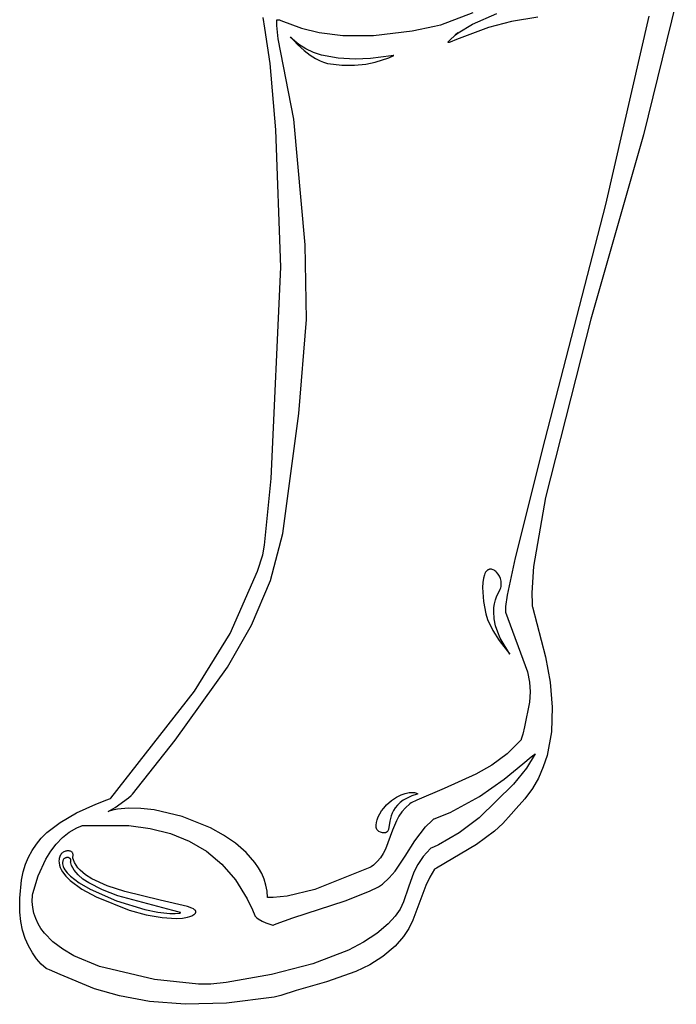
# Model space of a CAD drawing. Extents: x -74.1 to 10.8, y -36.7 to 44.6.
# Tile 68 of 199: x -59.1 to -57.5, y 8.3 to 10.7. Entities that reach past the tile are written whole.
import ezdxf

# ---------------------------------------------------------------- set-up
doc = ezdxf.new("R2010")
doc.units = 0

msp = doc.modelspace()

# ---------------------------------------------------------------- linework, layer by layer
at = {"layer": 'Layer 1', "color": 7, "linetype": 'CONTINUOUS'}
for p, q in [((-57.509808, 10.72539), (-57.590266, 10.399196)), ((-58.51778, 10.660688), (-58.521939, 10.686688)), ((-58.00882, 10.670238), (-57.949019, 10.696886)), ((-57.849073, 10.687193), (-57.9135, 10.677278)), ((-58.504557, 10.5741), (-58.51778, 10.660688)), ((-57.969597, 10.662419), (-58.04808, 10.632896)), ((-58.04362, 10.649181), (-58.00882, 10.670238)), ((-57.9135, 10.677278), (-57.969597, 10.662419)), ((-58.454987, 10.639475), (-58.437692, 10.620493)), ((-58.454848, 10.639309), (-58.45495, 10.63943)), ((-58.454644, 10.639067), (-58.454848, 10.639309)), ((-58.45299, 10.637155), (-58.454644, 10.639067)), ((-58.449565, 10.633461), (-58.45299, 10.637155)), ((-58.434443, 10.620336), (-58.449565, 10.633461)), ((-58.066997, 10.628771), (-58.062171, 10.63355)), ((-58.04808, 10.632896), (-58.063587, 10.626563)), ((-58.062171, 10.63355), (-58.044683, 10.649053)), ((-58.051554, 10.643345), (-58.051523, 10.643374)), ((-58.051126, 10.643657), (-58.051529, 10.643354)), ((-58.051523, 10.643374), (-58.051375, 10.643499)), ((-58.051375, 10.643499), (-58.050731, 10.644012)), ((-58.044683, 10.649053), (-58.051126, 10.643657)), ((-58.050731, 10.644012), (-58.04362, 10.649181)), ((-58.437692, 10.620493), (-58.421488, 10.605602)), ((-58.41735, 10.609685), (-58.434443, 10.620336)), ((-58.398698, 10.601283), (-58.41735, 10.609685)), ((-58.068891, 10.625936), (-58.068881, 10.626028)), ((-58.06889, 10.625851), (-58.068891, 10.625936)), ((-58.068879, 10.625773), (-58.06889, 10.625851)), ((-58.068881, 10.626028), (-58.06886, 10.626127)), ((-58.068856, 10.625703), (-58.068879, 10.625773)), ((-58.06886, 10.626127), (-58.068785, 10.626349)), ((-58.068785, 10.626349), (-58.068665, 10.6266)), ((-58.068722, 10.625535), (-58.068778, 10.625584)), ((-58.068656, 10.625493), (-58.068722, 10.625535)), ((-58.068665, 10.6266), (-58.06829, 10.627196)), ((-58.068579, 10.625458), (-58.068656, 10.625493)), ((-58.068492, 10.62543), (-58.068579, 10.625458)), ((-58.068393, 10.625409), (-58.068492, 10.62543)), ((-58.068165, 10.625387), (-58.068393, 10.625409)), ((-58.06829, 10.627196), (-58.066997, 10.628771)), ((-58.06758, 10.625423), (-58.068165, 10.625387)), ((-58.065911, 10.6258), (-58.06758, 10.625423)), ((-58.063587, 10.626563), (-58.065911, 10.6258)), ((-58.421488, 10.605602), (-58.40667, 10.594308)), ((-58.40667, 10.594308), (-58.393532, 10.586114)), ((-58.378896, 10.594904), (-58.398698, 10.601283)), ((-58.393532, 10.586114), (-58.382368, 10.580525)), ((-58.337493, 10.587314), (-58.378896, 10.594904)), ((-58.296431, 10.58511), (-58.337493, 10.587314)), ((-58.259, 10.586488), (-58.296431, 10.58511)), ((-58.208189, 10.592768), (-58.259, 10.586488)), ((-58.247078, 10.577271), (-58.214071, 10.588022)), ((-58.214071, 10.588022), (-58.201356, 10.594069)), ((-58.202896, 10.593757), (-58.208189, 10.592768)), ((-58.201643, 10.594009), (-58.202896, 10.593757)), ((-58.201388, 10.594062), (-58.201643, 10.594009)), ((-58.490646, 10.411858), (-58.504557, 10.5741)), ((-58.382368, 10.580525), (-58.373473, 10.577046)), ((-58.373473, 10.577046), (-58.363666, 10.574435)), ((-58.363666, 10.574435), (-58.363447, 10.574395)), ((-58.363424, 10.574391), (-58.328883, 10.570219)), ((-58.328883, 10.570219), (-58.297755, 10.569992)), ((-58.297755, 10.569992), (-58.270375, 10.572685)), ((-58.270375, 10.572685), (-58.247078, 10.577271)), ((-58.478649, 10.075409), (-58.490646, 10.411858)), ((-57.590266, 10.399196), (-57.718741, 9.947945)), ((-58.502297, 9.557786), (-58.478649, 10.075409)), ((-57.718741, 9.947945), (-57.830318, 9.511462)), ((-58.518116, 9.394717), (-58.502297, 9.557786)), ((-57.830318, 9.511462), (-57.859483, 9.342453)), ((-58.522653, 9.371462), (-58.518116, 9.394717)), ((-58.53542, 9.331393), (-58.522653, 9.371462)), ((-58.602652, 9.178916), (-58.53542, 9.331393)), ((-57.974993, 9.330831), (-57.976741, 9.328504)), ((-57.973124, 9.332696), (-57.974993, 9.330831)), ((-57.971153, 9.334118), (-57.973124, 9.332696)), ((-57.970135, 9.334669), (-57.971153, 9.334118)), ((-57.969098, 9.335118), (-57.970135, 9.334669)), ((-57.968045, 9.335465), (-57.969098, 9.335118)), ((-57.966977, 9.335715), (-57.968045, 9.335465)), ((-57.964809, 9.33593), (-57.966977, 9.335715)), ((-57.962612, 9.335782), (-57.964809, 9.33593)), ((-57.960404, 9.335292), (-57.962612, 9.335782)), ((-57.958204, 9.33448), (-57.960404, 9.335292)), ((-57.95603, 9.333365), (-57.958204, 9.33448)), ((-57.953901, 9.331967), (-57.95603, 9.333365)), ((-57.951834, 9.330307), (-57.953901, 9.331967)), ((-57.949848, 9.328405), (-57.951834, 9.330307)), ((-57.859483, 9.342453), (-57.863861, 9.277904)), ((-57.982158, 9.314173), (-57.983666, 9.303714)), ((-57.979801, 9.322383), (-57.982158, 9.314173)), ((-57.97835, 9.325695), (-57.979801, 9.322383)), ((-57.976741, 9.328504), (-57.97835, 9.325695)), ((-57.946194, 9.323952), (-57.949848, 9.328405)), ((-57.943083, 9.318768), (-57.946194, 9.323952)), ((-57.940664, 9.313014), (-57.943083, 9.318768)), ((-57.939084, 9.306849), (-57.940664, 9.313014)), ((-57.938487, 9.300433), (-57.939084, 9.306849)), ((-57.983666, 9.303714), (-57.984177, 9.290846)), ((-57.984177, 9.290846), (-57.981622, 9.257243)), ((-57.944594, 9.280074), (-57.940837, 9.287488)), ((-57.940837, 9.287488), (-57.939761, 9.290688)), ((-57.939761, 9.290688), (-57.939023, 9.293926)), ((-57.939023, 9.293926), (-57.938605, 9.297181)), ((-57.938605, 9.297181), (-57.938487, 9.300433)), ((-57.954917, 9.251216), (-57.952525, 9.260755)), ((-57.952525, 9.260755), (-57.949111, 9.270384)), ((-57.949111, 9.270384), (-57.944594, 9.280074)), ((-57.863861, 9.277904), (-57.863054, 9.251574)), ((-57.981622, 9.257243), (-57.976283, 9.226663)), ((-57.956967, 9.232525), (-57.95637, 9.241796)), ((-57.95637, 9.241796), (-57.954917, 9.251216)), ((-57.863054, 9.251574), (-57.862519, 9.245657)), ((-57.862519, 9.245657), (-57.862364, 9.24422)), ((-57.862364, 9.24422), (-57.862246, 9.24366)), ((-57.862246, 9.24366), (-57.829883, 9.121755)), ((-57.976283, 9.226663), (-57.971876, 9.212797)), ((-57.971876, 9.212797), (-57.958873, 9.18559)), ((-57.955922, 9.214544), (-57.956967, 9.232525)), ((-57.952442, 9.197508), (-57.955922, 9.214544)), ((-57.958873, 9.18559), (-57.943338, 9.161141)), ((-57.947186, 9.181651), (-57.952442, 9.197508)), ((-58.69004, 9.03704), (-58.602652, 9.178916)), ((-57.940815, 9.167205), (-57.947186, 9.181651)), ((-57.943338, 9.161141), (-57.917368, 9.128218)), ((-57.917368, 9.128218), (-57.940815, 9.167205)), ((-57.829883, 9.121755), (-57.819005, 9.059659)), ((-57.819005, 9.059659), (-57.813756, 8.998005)), ((-58.894831, 8.775061), (-58.69004, 9.03704)), ((-57.813756, 8.998005), (-57.815704, 8.937696)), ((-57.815704, 8.937696), (-57.826419, 8.879635)), ((-57.885529, 8.859071), (-57.865038, 8.87648)), ((-57.855222, 8.883636), (-57.876888, 8.849044)), ((-57.865038, 8.87648), (-57.858708, 8.881532)), ((-57.858708, 8.881532), (-57.856599, 8.882977)), ((-57.856599, 8.882977), (-57.855818, 8.883407)), ((-57.855818, 8.883407), (-57.855497, 8.883547)), ((-57.855497, 8.883547), (-57.855222, 8.883636)), ((-57.826419, 8.879635), (-57.835555, 8.851731)), ((-57.931217, 8.822009), (-57.885529, 8.859071)), ((-57.876888, 8.849044), (-57.908411, 8.809314)), ((-57.835555, 8.851731), (-57.847472, 8.824727)), ((-57.847472, 8.824727), (-57.862365, 8.798738)), ((-57.908411, 8.809314), (-57.992776, 8.726849)), ((-57.992095, 8.779257), (-57.931217, 8.822009)), ((-58.20694, 8.769667), (-58.194954, 8.777817)), ((-58.194954, 8.777817), (-58.183726, 8.783489)), ((-58.183726, 8.783489), (-58.173466, 8.787058)), ((-58.16898, 8.775763), (-58.178452, 8.770323)), ((-58.173466, 8.787058), (-58.164381, 8.788901)), ((-58.157775, 8.780672), (-58.16898, 8.775763)), ((-58.164381, 8.788901), (-58.156677, 8.789392)), ((-58.144675, 8.784955), (-58.157775, 8.780672)), ((-58.156677, 8.789392), (-58.150562, 8.788908)), ((-58.150562, 8.788908), (-58.148166, 8.788418)), ((-58.148166, 8.788418), (-58.146245, 8.787824)), ((-58.146245, 8.787824), (-58.144825, 8.787175)), ((-58.144825, 8.787175), (-58.144311, 8.786843)), ((-58.144406, 8.785041), (-58.144675, 8.784955)), ((-58.144176, 8.785137), (-58.144406, 8.785041)), ((-58.144311, 8.786843), (-58.143932, 8.786516)), ((-58.143985, 8.785244), (-58.144176, 8.785137)), ((-58.143831, 8.785359), (-58.143985, 8.785244)), ((-58.143932, 8.786516), (-58.143794, 8.786355)), ((-58.143769, 8.78542), (-58.143831, 8.785359)), ((-58.143794, 8.786355), (-58.143692, 8.786198)), ((-58.143716, 8.785482), (-58.143769, 8.78542)), ((-58.143672, 8.785547), (-58.143716, 8.785482)), ((-58.143692, 8.786198), (-58.143653, 8.78612)), ((-58.143638, 8.785613), (-58.143672, 8.785547)), ((-58.143653, 8.78612), (-58.143624, 8.786044)), ((-58.143613, 8.785681), (-58.143638, 8.785613)), ((-58.143624, 8.786044), (-58.143604, 8.785969)), ((-58.143597, 8.785751), (-58.143613, 8.785681)), ((-58.143604, 8.785969), (-58.143592, 8.785895)), ((-58.14359, 8.785822), (-58.143597, 8.785751)), ((-58.143592, 8.785895), (-58.14359, 8.785822)), ((-58.063938, 8.740132), (-57.992095, 8.779257)), ((-57.862365, 8.798738), (-57.880431, 8.773875)), ((-58.97851, 8.739148), (-58.93108, 8.7608)), ((-58.93108, 8.7608), (-58.904439, 8.771351)), ((-58.904439, 8.771351), (-58.897467, 8.773977)), ((-58.897467, 8.773977), (-58.895705, 8.774633)), ((-58.895705, 8.774633), (-58.895263, 8.774797)), ((-58.895263, 8.774797), (-58.894831, 8.775061)), ((-58.231635, 8.744233), (-58.226443, 8.751144)), ((-58.226443, 8.751144), (-58.219479, 8.758663)), ((-58.219479, 8.758663), (-58.20694, 8.769667)), ((-58.198059, 8.751794), (-58.202192, 8.745203)), ((-58.192831, 8.758242), (-58.198059, 8.751794)), ((-58.186349, 8.764451), (-58.192831, 8.758242)), ((-58.178452, 8.770323), (-58.186349, 8.764451)), ((-57.880431, 8.773875), (-57.901866, 8.750252)), ((-59.01841, 8.716118), (-58.97851, 8.739148)), ((-58.242472, 8.722493), (-58.239727, 8.729706)), ((-58.239727, 8.729706), (-58.236089, 8.73702)), ((-58.236089, 8.73702), (-58.231635, 8.744233)), ((-58.207811, 8.731979), (-58.210967, 8.719347)), ((-58.205389, 8.738566), (-58.207811, 8.731979)), ((-58.202192, 8.745203), (-58.205389, 8.738566)), ((-58.102652, 8.724842), (-58.063938, 8.740132)), ((-57.913958, 8.736033), (-57.934247, 8.713573)), ((-57.901866, 8.750252), (-57.913958, 8.736033)), ((-59.051105, 8.690937), (-59.01841, 8.716118)), ((-58.978042, 8.702791), (-58.968244, 8.706962)), ((-58.968244, 8.706962), (-58.965731, 8.707876)), ((-58.965731, 8.707876), (-58.965099, 8.708096)), ((-58.965099, 8.708096), (-58.964782, 8.708205)), ((-58.964782, 8.708205), (-58.964623, 8.70826)), ((-58.964623, 8.70826), (-58.964544, 8.708287)), ((-58.964544, 8.708287), (-58.964504, 8.7083)), ((-58.964462, 8.708313), (-58.850519, 8.708295)), ((-58.850519, 8.708295), (-58.797886, 8.701116)), ((-58.244975, 8.709183), (-58.244248, 8.715585)), ((-58.244922, 8.706234), (-58.244975, 8.709183)), ((-58.244577, 8.703488), (-58.244922, 8.706234)), ((-58.243932, 8.70097), (-58.244577, 8.703488)), ((-58.244248, 8.715585), (-58.242472, 8.722493)), ((-58.210967, 8.719347), (-58.215, 8.698954)), ((-58.150498, 8.670715), (-58.123781, 8.705577)), ((-58.123781, 8.705577), (-58.107645, 8.720882)), ((-58.107645, 8.720882), (-58.103219, 8.72441)), ((-58.103219, 8.72441), (-58.102937, 8.724626)), ((-58.102937, 8.724626), (-58.102796, 8.724734)), ((-58.102796, 8.724734), (-58.102725, 8.724788)), ((-58.102725, 8.724788), (-58.102689, 8.724815)), ((-57.992776, 8.726849), (-58.041489, 8.69032)), ((-57.934247, 8.713573), (-57.95522, 8.694283)), ((-59.064852, 8.677298), (-59.051105, 8.690937)), ((-59.013171, 8.678762), (-58.996417, 8.692145)), ((-58.996417, 8.692145), (-58.978042, 8.702791)), ((-58.797886, 8.701116), (-58.748522, 8.688543)), ((-58.748522, 8.688543), (-58.702706, 8.670114)), ((-58.242977, 8.698705), (-58.243932, 8.70097)), ((-58.24238, 8.697675), (-58.242977, 8.698705)), ((-58.241702, 8.696717), (-58.24238, 8.697675)), ((-58.240941, 8.695836), (-58.241702, 8.696717)), ((-58.240097, 8.695034), (-58.240941, 8.695836)), ((-58.239168, 8.694313), (-58.240097, 8.695034)), ((-58.238153, 8.693679), (-58.239168, 8.694313)), ((-58.234524, 8.692159), (-58.238153, 8.693679)), ((-58.228949, 8.690582), (-58.234524, 8.692159)), ((-58.226599, 8.690255), (-58.228949, 8.690582)), ((-58.224515, 8.690218), (-58.226599, 8.690255)), ((-58.222676, 8.690461), (-58.224515, 8.690218)), ((-58.221843, 8.690683), (-58.222676, 8.690461)), ((-58.221063, 8.690971), (-58.221843, 8.690683)), ((-58.220335, 8.691322), (-58.221063, 8.690971)), ((-58.219655, 8.691735), (-58.220335, 8.691322)), ((-58.219022, 8.692209), (-58.219655, 8.691735)), ((-58.218433, 8.692742), (-58.219022, 8.692209)), ((-58.217376, 8.693979), (-58.218433, 8.692742)), ((-58.216465, 8.695435), (-58.217376, 8.693979)), ((-58.21568, 8.697097), (-58.216465, 8.695435)), ((-58.215, 8.698954), (-58.21568, 8.697097)), ((-58.041489, 8.69032), (-58.091803, 8.661061)), ((-57.95522, 8.694283), (-57.99935, 8.662283)), ((-59.087351, 8.647436), (-59.076921, 8.66283)), ((-59.076921, 8.66283), (-59.064852, 8.677298)), ((-59.041844, 8.645399), (-59.028311, 8.663046)), ((-59.028311, 8.663046), (-59.013171, 8.678762)), ((-58.702706, 8.670114), (-58.660719, 8.645367)), ((-58.173811, 8.633226), (-58.150498, 8.670715)), ((-58.10439, 8.655246), (-58.110663, 8.652597)), ((-58.091803, 8.661061), (-58.10439, 8.655246)), ((-57.99935, 8.662283), (-58.097263, 8.604126)), ((-59.103458, 8.613487), (-59.096183, 8.631021)), ((-59.096183, 8.631021), (-59.087351, 8.647436)), ((-59.053779, 8.626226), (-59.041844, 8.645399)), ((-59.019488, 8.632798), (-59.020357, 8.630385)), ((-59.018438, 8.635), (-59.019488, 8.632798)), ((-59.017227, 8.636996), (-59.018438, 8.635)), ((-59.015873, 8.638789), (-59.017227, 8.636996)), ((-59.014393, 8.640382), (-59.015873, 8.638789)), ((-59.012807, 8.64178), (-59.014393, 8.640382)), ((-59.011132, 8.642987), (-59.012807, 8.64178)), ((-59.009387, 8.644005), (-59.011132, 8.642987)), ((-59.007591, 8.644839), (-59.009387, 8.644005)), ((-59.00576, 8.645492), (-59.007591, 8.644839)), ((-59.003915, 8.645968), (-59.00576, 8.645492)), ((-59.002073, 8.64627), (-59.003915, 8.645968)), ((-59.000252, 8.646403), (-59.002073, 8.64627)), ((-58.998471, 8.64637), (-59.000252, 8.646403)), ((-58.996748, 8.646174), (-58.998471, 8.64637)), ((-58.995101, 8.64582), (-58.996748, 8.646174)), ((-58.993549, 8.645311), (-58.995101, 8.64582)), ((-58.99211, 8.64465), (-58.993549, 8.645311)), ((-58.990802, 8.643842), (-58.99211, 8.64465)), ((-58.989644, 8.64289), (-58.990802, 8.643842)), ((-58.988654, 8.641798), (-58.989644, 8.64289)), ((-58.987851, 8.640569), (-58.988654, 8.641798)), ((-58.987966, 8.630535), (-58.987267, 8.632506)), ((-58.987252, 8.639208), (-58.987851, 8.640569)), ((-58.987267, 8.632506), (-58.986865, 8.634362)), ((-58.986875, 8.637717), (-58.987252, 8.639208)), ((-58.98674, 8.6361), (-58.986875, 8.637717)), ((-58.986865, 8.634362), (-58.98674, 8.6361)), ((-58.660719, 8.645367), (-58.622844, 8.613843)), ((-58.198527, 8.596761), (-58.173811, 8.633226)), ((-58.129884, 8.632436), (-58.143111, 8.613139)), ((-58.111917, 8.652087), (-58.129884, 8.632436)), ((-58.111837, 8.65212), (-58.111886, 8.6521)), ((-58.111446, 8.652278), (-58.111837, 8.65212)), ((-58.110663, 8.652597), (-58.111446, 8.652278)), ((-59.109218, 8.594738), (-59.103458, 8.613487)), ((-59.072884, 8.584909), (-59.053779, 8.626226)), ((-59.021482, 8.624914), (-59.021701, 8.621849)), ((-59.021701, 8.621849), (-59.021533, 8.616648)), ((-59.021533, 8.616648), (-59.020643, 8.611341)), ((-59.021028, 8.627758), (-59.021482, 8.624914)), ((-59.020357, 8.630385), (-59.021028, 8.627758)), ((-59.020643, 8.611341), (-59.018952, 8.605998)), ((-59.01271, 8.61878), (-59.012794, 8.616953)), ((-59.012794, 8.616953), (-59.012708, 8.614972)), ((-59.012469, 8.620457), (-59.01271, 8.61878)), ((-59.012708, 8.614972), (-59.012211, 8.611588)), ((-59.012084, 8.621987), (-59.012469, 8.620457)), ((-59.012211, 8.611588), (-59.011141, 8.607808)), ((-59.011567, 8.623374), (-59.012084, 8.621987)), ((-59.010931, 8.624619), (-59.011567, 8.623374)), ((-59.011141, 8.607808), (-59.009484, 8.60397)), ((-59.010189, 8.625727), (-59.010931, 8.624619)), ((-59.009353, 8.626701), (-59.010189, 8.625727)), ((-59.008436, 8.627544), (-59.009353, 8.626701)), ((-59.007451, 8.628259), (-59.008436, 8.627544)), ((-59.006409, 8.628849), (-59.007451, 8.628259)), ((-59.005325, 8.629318), (-59.006409, 8.628849)), ((-59.00421, 8.629668), (-59.005325, 8.629318)), ((-59.003077, 8.629904), (-59.00421, 8.629668)), ((-59.001939, 8.630027), (-59.003077, 8.629904)), ((-59.000808, 8.630042), (-59.001939, 8.630027)), ((-58.999698, 8.629952), (-59.000808, 8.630042)), ((-58.99862, 8.629759), (-58.999698, 8.629952)), ((-58.997587, 8.629467), (-58.99862, 8.629759)), ((-58.996612, 8.62908), (-58.997587, 8.629467)), ((-58.995708, 8.628599), (-58.996612, 8.62908)), ((-58.994888, 8.62803), (-58.995708, 8.628599)), ((-58.994163, 8.627374), (-58.994888, 8.62803)), ((-58.993546, 8.626635), (-58.994163, 8.627374)), ((-58.993051, 8.625816), (-58.993546, 8.626635)), ((-58.993332, 8.619405), (-58.992835, 8.620635)), ((-58.993306, 8.61927), (-58.993326, 8.61937)), ((-58.993137, 8.618473), (-58.993306, 8.61927)), ((-58.992758, 8.616888), (-58.993137, 8.618473)), ((-58.99269, 8.62492), (-58.993051, 8.625816)), ((-58.992835, 8.620635), (-58.992535, 8.621806)), ((-58.99071, 8.610671), (-58.992758, 8.616888)), ((-58.992475, 8.623951), (-58.99269, 8.62492)), ((-58.992535, 8.621806), (-58.992419, 8.622912)), ((-58.992419, 8.622912), (-58.992475, 8.623951)), ((-58.987843, 8.60465), (-58.99071, 8.610671)), ((-58.987934, 8.630381), (-58.987958, 8.630495)), ((-58.987832, 8.629923), (-58.987934, 8.630381)), ((-58.987388, 8.628107), (-58.987832, 8.629923)), ((-58.986314, 8.624537), (-58.987388, 8.628107)), ((-58.983447, 8.617642), (-58.986314, 8.624537)), ((-58.979665, 8.611065), (-58.983447, 8.617642)), ((-58.975022, 8.604795), (-58.979665, 8.611065)), ((-58.622844, 8.613843), (-58.589359, 8.575078)), ((-58.143111, 8.613139), (-58.152731, 8.594178)), ((-59.113501, 8.574676), (-59.109218, 8.594738)), ((-59.085687, 8.542322), (-59.072884, 8.584909)), ((-59.018952, 8.605998), (-59.016493, 8.600628)), ((-59.016493, 8.600628), (-59.013303, 8.595242)), ((-59.013303, 8.595242), (-59.004868, 8.584469)), ((-59.009484, 8.60397), (-59.007263, 8.600081)), ((-59.007263, 8.600081), (-59.001223, 8.592184)), ((-59.004868, 8.584469), (-58.993926, 8.573766)), ((-59.001223, 8.592184), (-58.993208, 8.584181)), ((-58.993208, 8.584181), (-58.972012, 8.568107)), ((-58.984204, 8.598822), (-58.987843, 8.60465)), ((-58.979838, 8.593184), (-58.984204, 8.598822)), ((-58.974791, 8.587734), (-58.979838, 8.593184)), ((-58.969572, 8.598823), (-58.975022, 8.604795)), ((-58.962837, 8.577387), (-58.974791, 8.587734)), ((-58.956464, 8.587727), (-58.969572, 8.598823)), ((-58.940769, 8.577695), (-58.956464, 8.587727)), ((-58.212913, 8.580053), (-58.198527, 8.596761)), ((-58.152731, 8.594178), (-58.165687, 8.557195)), ((-58.101702, 8.601251), (-58.113803, 8.582058)), ((-58.101577, 8.601393), (-58.101702, 8.601251)), ((-58.101371, 8.601525), (-58.101577, 8.601393)), ((-58.100547, 8.602049), (-58.101371, 8.601525)), ((-58.097263, 8.604126), (-58.100547, 8.602049)), ((-59.117805, 8.530228), (-59.113501, 8.574676)), ((-58.993926, 8.573766), (-58.965644, 8.552922)), ((-58.972012, 8.568107), (-58.945178, 8.552364)), ((-58.948706, 8.56776), (-58.962837, 8.577387)), ((-58.915382, 8.550577), (-58.948706, 8.56776)), ((-58.903334, 8.560487), (-58.940769, 8.577695)), ((-58.860696, 8.54653), (-58.903334, 8.560487)), ((-58.589359, 8.575078), (-58.560548, 8.528612)), ((-58.238713, 8.55822), (-58.229453, 8.56497)), ((-58.229453, 8.56497), (-58.212913, 8.580053)), ((-58.123482, 8.561836), (-58.154763, 8.476915)), ((-58.113803, 8.582058), (-58.123482, 8.561836)), ((-59.086938, 8.522315), (-59.086366, 8.537711)), ((-59.086366, 8.537711), (-59.085687, 8.542322)), ((-58.965644, 8.552922), (-58.930697, 8.533412)), ((-58.945178, 8.552364), (-58.880623, 8.523895)), ((-58.877744, 8.536015), (-58.915382, 8.550577)), ((-58.742576, 8.50057), (-58.877744, 8.536015)), ((-58.773524, 8.525697), (-58.860696, 8.54653)), ((-58.320589, 8.524343), (-58.261052, 8.547335)), ((-58.261052, 8.547335), (-58.238713, 8.55822)), ((-58.165687, 8.557195), (-58.17782, 8.521346)), ((-59.117742, 8.495994), (-59.117805, 8.530228)), ((-59.085786, 8.507646), (-59.086938, 8.522315)), ((-58.930697, 8.533412), (-58.849772, 8.501208)), ((-58.880623, 8.523895), (-58.811589, 8.502817)), ((-58.706683, 8.509853), (-58.773524, 8.525697)), ((-58.560548, 8.528612), (-58.547983, 8.502347)), ((-58.449258, 8.481998), (-58.320589, 8.524343)), ((-58.17782, 8.521346), (-58.186412, 8.503802)), ((-59.115392, 8.473203), (-59.117742, 8.495994)), ((-59.083001, 8.493686), (-59.085786, 8.507646)), ((-59.078671, 8.480418), (-59.083001, 8.493686)), ((-58.849772, 8.501208), (-58.808276, 8.489918)), ((-58.811589, 8.502817), (-58.779157, 8.496313)), ((-58.808276, 8.489918), (-58.769078, 8.482774)), ((-58.779157, 8.496313), (-58.750122, 8.493172)), ((-58.750122, 8.493172), (-58.737349, 8.493021)), ((-58.727262, 8.496556), (-58.742576, 8.50057)), ((-58.737349, 8.493021), (-58.726936, 8.493786)), ((-58.725388, 8.495809), (-58.727262, 8.496556)), ((-58.726936, 8.493786), (-58.725106, 8.494166)), ((-58.724776, 8.495472), (-58.725388, 8.495809)), ((-58.725106, 8.494166), (-58.724808, 8.494275)), ((-58.724808, 8.494275), (-58.724572, 8.494389)), ((-58.724553, 8.495312), (-58.724776, 8.495472)), ((-58.724572, 8.494389), (-58.724477, 8.494449)), ((-58.724388, 8.495159), (-58.724553, 8.495312)), ((-58.724477, 8.494449), (-58.724397, 8.494509)), ((-58.724397, 8.494509), (-58.724333, 8.494572)), ((-58.724326, 8.495084), (-58.724388, 8.495159)), ((-58.724333, 8.494572), (-58.724284, 8.494635)), ((-58.724279, 8.495011), (-58.724326, 8.495084)), ((-58.724247, 8.494939), (-58.724279, 8.495011)), ((-58.696364, 8.506045), (-58.706683, 8.509853)), ((-58.700893, 8.485496), (-58.695845, 8.487661)), ((-58.692458, 8.504107), (-58.696364, 8.506045)), ((-58.695845, 8.487661), (-58.69157, 8.490143)), ((-58.689459, 8.502132), (-58.692458, 8.504107)), ((-58.69157, 8.490143), (-58.689943, 8.491338)), ((-58.689943, 8.491338), (-58.688623, 8.492508)), ((-58.688316, 8.501127), (-58.689459, 8.502132)), ((-58.688623, 8.492508), (-58.687604, 8.493654)), ((-58.68742, 8.500109), (-58.688316, 8.501127)), ((-58.687604, 8.493654), (-58.686878, 8.494778)), ((-58.687067, 8.499595), (-58.68742, 8.500109)), ((-58.686778, 8.499077), (-58.687067, 8.499595)), ((-58.686878, 8.494778), (-58.686623, 8.495332)), ((-58.686554, 8.498555), (-58.686778, 8.499077)), ((-58.686623, 8.495332), (-58.686439, 8.495881)), ((-58.686396, 8.498029), (-58.686554, 8.498555)), ((-58.686439, 8.495881), (-58.686325, 8.496425)), ((-58.686304, 8.497499), (-58.686396, 8.498029)), ((-58.686325, 8.496425), (-58.68628, 8.496964)), ((-58.68628, 8.496964), (-58.686304, 8.497499)), ((-58.547983, 8.502347), (-58.542175, 8.488432)), ((-58.542175, 8.488432), (-58.541999, 8.487988)), ((-58.541999, 8.487988), (-58.541911, 8.487766)), ((-58.541911, 8.487766), (-58.541867, 8.487655)), ((-58.541867, 8.487655), (-58.541845, 8.4876)), ((-58.541845, 8.4876), (-58.541824, 8.487549)), ((-58.541824, 8.487549), (-58.537729, 8.483483)), ((-58.198199, 8.486489), (-58.215687, 8.467651)), ((-58.186412, 8.503802), (-58.198199, 8.486489)), ((-59.110838, 8.451795), (-59.115392, 8.473203)), ((-59.072884, 8.467825), (-59.078671, 8.480418)), ((-59.06573, 8.455891), (-59.072884, 8.467825)), ((-58.769078, 8.482774), (-58.734419, 8.480478)), ((-58.734419, 8.480478), (-58.719492, 8.481367)), ((-58.719492, 8.481367), (-58.706541, 8.483732)), ((-58.706541, 8.483732), (-58.700893, 8.485496)), ((-58.537729, 8.483483), (-58.533442, 8.479951)), ((-58.533442, 8.479951), (-58.52441, 8.474244)), ((-58.52441, 8.474244), (-58.514974, 8.46994)), ((-58.514974, 8.46994), (-58.505376, 8.466553)), ((-58.505376, 8.466553), (-58.500592, 8.46505)), ((-58.500592, 8.46505), (-58.498217, 8.464321)), ((-58.498217, 8.464321), (-58.497036, 8.463957)), ((-58.496962, 8.463935), (-58.495203, 8.464999)), ((-58.495203, 8.464999), (-58.489915, 8.467512)), ((-58.489915, 8.467512), (-58.449258, 8.481998)), ((-58.215687, 8.467651), (-58.242983, 8.444399)), ((-58.154763, 8.476915), (-58.164922, 8.456244)), ((-59.104366, 8.431873), (-59.110838, 8.451795)), ((-59.057297, 8.444598), (-59.06573, 8.455891)), ((-59.036949, 8.423867), (-59.057297, 8.444598)), ((-58.242983, 8.444399), (-58.275488, 8.423041)), ((-58.164922, 8.456244), (-58.177697, 8.436424)), ((-59.096258, 8.413541), (-59.104366, 8.431873)), ((-59.01255, 8.405498), (-59.036949, 8.423867)), ((-58.275488, 8.423041), (-58.312768, 8.403545)), ((-58.177697, 8.436424), (-58.198342, 8.412999)), ((-59.086799, 8.396903), (-59.096258, 8.413541)), ((-59.076273, 8.382061), (-59.086799, 8.396903)), ((-58.98481, 8.389353), (-59.01255, 8.405498)), ((-58.312768, 8.403545), (-58.399921, 8.370022)), ((-58.198342, 8.412999), (-58.22811, 8.387589)), ((-59.064965, 8.369118), (-59.076273, 8.382061)), ((-59.053157, 8.358179), (-59.064965, 8.369118)), ((-58.922146, 8.363192), (-58.98481, 8.389353)), ((-58.399921, 8.370022), (-58.500969, 8.343585)), ((-58.260237, 8.367219), (-58.294287, 8.350835)), ((-58.22811, 8.387589), (-58.260237, 8.367219)), ((-59.053043, 8.358142), (-59.053157, 8.358179)), ((-59.052927, 8.358109), (-59.053043, 8.358142)), ((-59.052691, 8.358041), (-59.052927, 8.358109)), ((-59.052212, 8.3579), (-59.052691, 8.358041)), ((-59.051225, 8.35759), (-59.052212, 8.3579)), ((-59.049129, 8.35687), (-59.051225, 8.35759)), ((-59.044451, 8.355045), (-59.049129, 8.35687)), ((-59.019078, 8.343427), (-59.044451, 8.355045)), ((-58.934316, 8.308715), (-59.019078, 8.343427)), ((-58.787959, 8.331573), (-58.922146, 8.363192)), ((-58.500969, 8.343585), (-58.61244, 8.323992)), ((-58.294287, 8.350835), (-58.366405, 8.325822)), ((-58.679817, 8.320295), (-58.787959, 8.331573)), ((-58.64971, 8.31956), (-58.679817, 8.320295)), ((-58.61244, 8.323992), (-58.64971, 8.31956)), ((-58.366405, 8.325822), (-58.440973, 8.30413)), ((-58.873679, 8.291311), (-58.934316, 8.308715)), ((-58.440973, 8.30413), (-58.478084, 8.291899)), ((-58.800037, 8.277669), (-58.873679, 8.291311)), ((-58.712767, 8.270634), (-58.800037, 8.277669)), ((-58.611243, 8.273052), (-58.712767, 8.270634)), ((-58.49484, 8.287767), (-58.611243, 8.273052)), ((-58.478084, 8.291899), (-58.49484, 8.287767))]:
    msp.add_line(p, q, dxfattribs=at)
at = {"layer": 'Layer 1', "color": 8, "linetype": 'CONTINUOUS'}
for p, q in [((-58.488299, 10.667207), (-58.487894, 10.679938)), ((-58.487894, 10.679938), (-58.48781, 10.680651)), ((-58.48781, 10.680651), (-58.487799, 10.68074)), ((-58.487796, 10.680758), (-58.486739, 10.681033)), ((-58.486739, 10.681033), (-58.48557, 10.681153)), ((-58.48557, 10.681153), (-58.484284, 10.681128)), ((-58.484284, 10.681128), (-58.481348, 10.680666)), ((-58.481348, 10.680666), (-58.477899, 10.679703)), ((-58.086095, 10.66897), (-58.007225, 10.699184)), ((-57.57701, 10.690191), (-57.683238, 10.228718)), ((-58.484598, 10.634846), (-58.488299, 10.667207)), ((-58.477899, 10.679703), (-58.427936, 10.660815)), ((-58.427936, 10.660815), (-58.384684, 10.64982)), ((-58.157044, 10.654274), (-58.102115, 10.665249)), ((-58.102115, 10.665249), (-58.087527, 10.668622)), ((-58.087527, 10.668622), (-58.086604, 10.668841)), ((-58.086604, 10.668841), (-58.086142, 10.668951)), ((-58.086142, 10.668951), (-58.086095, 10.66897)), ((-58.44606, 10.43815), (-58.484598, 10.634846)), ((-58.384684, 10.64982), (-58.326496, 10.64264)), ((-58.326496, 10.64264), (-58.251305, 10.642912)), ((-58.251305, 10.642912), (-58.157044, 10.654274)), ((-58.418836, 10.130213), (-58.44606, 10.43815)), ((-57.683238, 10.228718), (-57.831996, 9.65367)), ((-58.415158, 9.947667), (-58.418836, 10.130213)), ((-58.434442, 9.717351), (-58.415158, 9.947667)), ((-58.473567, 9.423589), (-58.434442, 9.717351)), ((-57.831996, 9.65367), (-57.904475, 9.363572)), ((-58.503215, 9.308647), (-58.473567, 9.423589)), ((-57.904475, 9.363572), (-57.923897, 9.27259)), ((-58.550156, 9.198953), (-58.503215, 9.308647)), ((-57.923897, 9.27259), (-57.927973, 9.244996)), ((-57.927973, 9.244996), (-57.928423, 9.236221)), ((-57.928423, 9.236221), (-57.928228, 9.233157)), ((-57.928228, 9.233157), (-57.928024, 9.231965)), ((-57.928024, 9.231965), (-57.927746, 9.231002)), ((-57.927746, 9.231002), (-57.873932, 9.084855)), ((-58.608589, 9.096103), (-58.550156, 9.198953)), ((-58.736721, 8.917317), (-58.608589, 9.096103)), ((-57.873932, 9.084855), (-57.869194, 9.059684)), ((-57.869194, 9.059684), (-57.867689, 9.035447)), ((-57.867689, 9.035447), (-57.869288, 9.01034)), ((-57.869288, 9.01034), (-57.881295, 8.950291)), ((-57.881295, 8.950291), (-57.88604, 8.931914)), ((-57.888662, 8.922065), (-57.889343, 8.919529)), ((-57.88604, 8.931914), (-57.888662, 8.922065)), ((-58.841199, 8.785055), (-58.736721, 8.917317)), ((-57.889735, 8.918128), (-57.924083, 8.884228)), ((-57.889709, 8.91817), (-57.889735, 8.918128)), ((-57.889688, 8.91825), (-57.889709, 8.91817)), ((-57.889343, 8.919529), (-57.889688, 8.91825)), ((-57.924083, 8.884228), (-57.961496, 8.856521)), ((-57.961496, 8.856521), (-58.000574, 8.83386)), ((-58.000574, 8.83386), (-58.078127, 8.799083)), ((-58.884134, 8.752344), (-58.851385, 8.776154)), ((-58.851385, 8.776154), (-58.84445, 8.782109)), ((-58.84445, 8.782109), (-58.841274, 8.784983)), ((-58.841274, 8.784983), (-58.841226, 8.785028)), ((-58.078127, 8.799083), (-58.145548, 8.770716)), ((-58.901408, 8.742551), (-58.884134, 8.752344)), ((-58.851387, 8.751112), (-58.87824, 8.748581)), ((-58.821241, 8.750424), (-58.851387, 8.751112)), ((-58.173035, 8.75181), (-58.181791, 8.741623)), ((-58.162486, 8.761327), (-58.173035, 8.75181)), ((-58.159508, 8.76355), (-58.162486, 8.761327)), ((-58.145548, 8.770716), (-58.159508, 8.76355)), ((-58.901349, 8.742573), (-58.901388, 8.742558)), ((-58.90127, 8.742602), (-58.901349, 8.742573)), ((-58.900952, 8.742721), (-58.90127, 8.742602)), ((-58.890167, 8.746074), (-58.900952, 8.742721)), ((-58.87824, 8.748581), (-58.890167, 8.746074)), ((-58.788648, 8.74663), (-58.821241, 8.750424)), ((-58.719516, 8.730171), (-58.788648, 8.74663)), ((-58.650772, 8.702631), (-58.719516, 8.730171)), ((-58.189041, 8.730887), (-58.195074, 8.719724)), ((-58.181791, 8.741623), (-58.189041, 8.730887)), ((-58.195074, 8.719724), (-58.204637, 8.696604)), ((-58.618665, 8.684985), (-58.650772, 8.702631)), ((-58.589198, 8.664904), (-58.618665, 8.684985)), ((-58.204637, 8.696604), (-58.221816, 8.650591)), ((-58.563219, 8.642501), (-58.589198, 8.664904)), ((-58.541575, 8.617887), (-58.563219, 8.642501)), ((-58.227384, 8.639844), (-58.234038, 8.629644)), ((-58.221816, 8.650591), (-58.227384, 8.639844)), ((-58.532643, 8.604786), (-58.541575, 8.617887)), ((-58.257309, 8.607332), (-58.260281, 8.605403)), ((-58.251752, 8.611369), (-58.257309, 8.607332)), ((-58.242064, 8.620112), (-58.251752, 8.611369)), ((-58.234038, 8.629644), (-58.242064, 8.620112)), ((-58.525114, 8.591175), (-58.532643, 8.604786)), ((-58.519092, 8.577066), (-58.525114, 8.591175)), ((-58.264111, 8.603704), (-58.394844, 8.551777)), ((-58.260281, 8.605403), (-58.264111, 8.603704)), ((-58.514683, 8.562475), (-58.519092, 8.577066)), ((-58.511995, 8.547415), (-58.514683, 8.562475)), ((-58.511132, 8.531901), (-58.511995, 8.547415)), ((-58.462407, 8.53535), (-58.496854, 8.532035)), ((-58.394844, 8.551777), (-58.462407, 8.53535)), ((-58.511122, 8.531856), (-58.511132, 8.531901)), ((-58.510986, 8.531854), (-58.511122, 8.531856)), ((-58.509896, 8.531842), (-58.510986, 8.531854)), ((-58.505541, 8.531838), (-58.509896, 8.531842)), ((-58.496854, 8.532035), (-58.505541, 8.531838))]:
    msp.add_line(p, q, dxfattribs=at)

doc.saveas('drawing.dxf')
